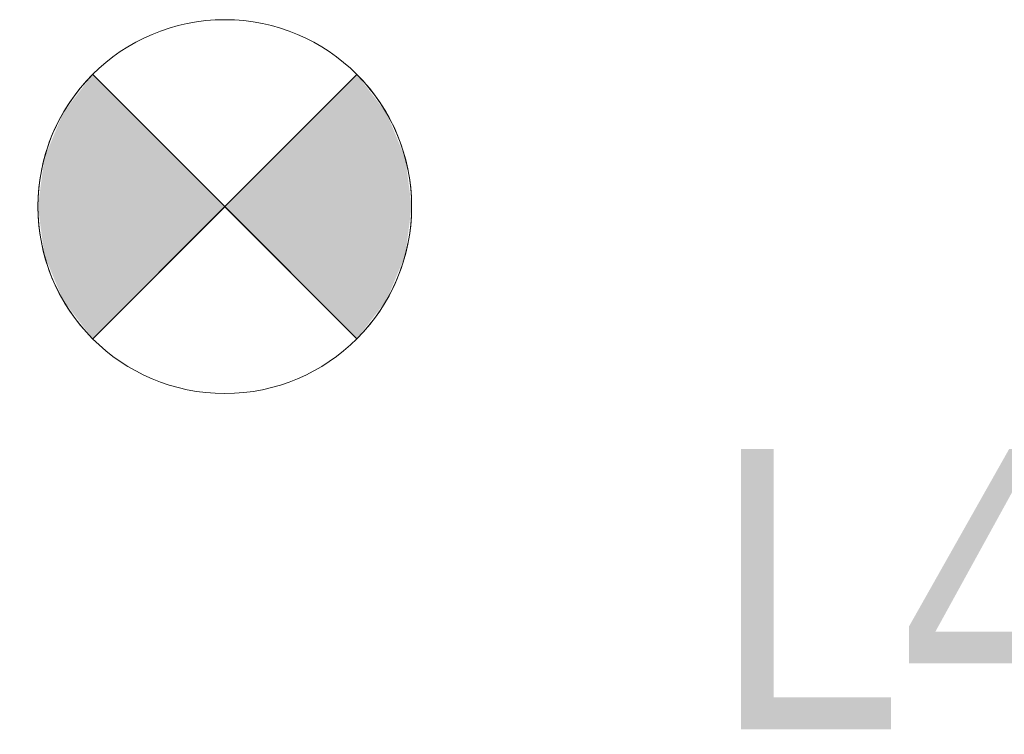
# Model space of a CAD drawing. Header units: metres. Extents: x 397.7 to 427.5, y 12.7 to 28.4.
# Tile 105 of 133: x 409.589 to 410.116, y 27.166 to 27.548. Entities that reach past the tile are written whole.
import ezdxf

# ---------------------------------------------------------------- set-up
doc = ezdxf.new("R2010")
doc.units = ezdxf.units.M
doc.layers.add('A-DETL-GENF-OTLN', color=7, linetype='Continuous', lineweight=18)
doc.layers.add('E-LITE-EQPM-IDEN', color=7, linetype='Continuous', lineweight=30)
doc.styles.add('Tahoma_4', font='tahoma.ttf', dxfattribs={"height": 0.15})

# ---------------------------------------------------------------- blocks, each defined once
blk = doc.blocks.new('ZYR_06_02_02 Down Superficie - L 01-834878-07_ENLLUMENAT_P4')
at = {"layer": 'A-DETL-GENF-OTLN', "true_color": 0x00c400}
for points in [[(-0.07071, -0.07071), (0, 0), (-0.07071, 0.07071), (-0.0866, 0.05), (-0.09659, 0.02588), (-0.1, 0), (-0.09659, -0.02588), (-0.0866, -0.05)], [(0.07071, -0.07071), (0.0866, -0.05), (0.09659, -0.02588), (0.1, 0), (0.09659, 0.02588), (0.0866, 0.05), (0.07071, 0.07071), (0, 0)]]:
    blk.add_hatch(color=92, dxfattribs=at).paths.add_polyline_path(points)
at = {"layer": 'A-DETL-GENF-OTLN', "color": 92, "true_color": 0x00c400}
for p, q in [((0, 0), (-0.07071, 0.07071)), ((-0.07071, 0.07071), (0.07071, -0.07071)), ((-0.07071, -0.07071), (0.07071, 0.07071)), ((0.07071, 0.07071), (0, 0)), ((-0.07071, -0.07071), (0, 0)), ((0, 0), (0.07071, -0.07071))]:
    blk.add_line(p, q, dxfattribs=at)
blk.add_circle((0, 0), 0.1, dxfattribs=at)
for start, end in [(135, 225), (315, 45)]:
    blk.add_arc((0, 0), 0.1, start, end, dxfattribs=at)

msp = doc.modelspace()

# ---------------------------------------------------------------- block references
at = {"layer": 'A-DETL-GENF-OTLN', "color": 92, "true_color": 0x00c400}
msp.add_blockref('ZYR_06_02_02 Down Superficie - L 01-834878-07_ENLLUMENAT_P4', (409.69876, 27.44822), dxfattribs=at)

# ---------------------------------------------------------------- texts
at = {"layer": 'E-LITE-EQPM-IDEN', "insert": (409.95764, 27.31852), "char_height": 0.15, "width": 0.7215187, "attachment_point": 1, "style": 'Tahoma_4'}
msp.add_mtext('L459.5', dxfattribs=at)

doc.saveas('drawing.dxf')
